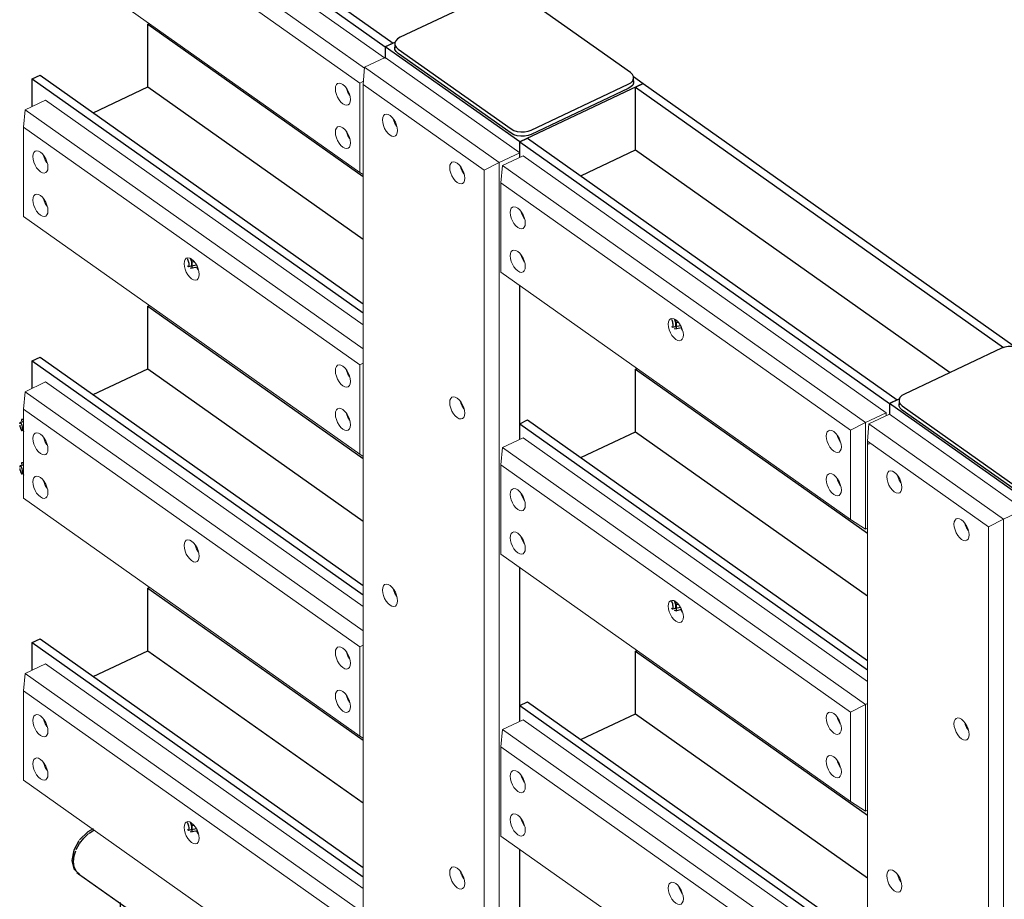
# Model space of a CAD drawing. Header units: millimetres. Extents: x 1069 to 250059, y -65909 to 70891.
# Tile 87 of 109: x 218125 to 219978, y 17018 to 18673. Entities that reach past the tile are written whole.
import ezdxf

# ---------------------------------------------------------------- set-up
doc = ezdxf.new("R2010")
doc.units = ezdxf.units.MM
for name, color, linetype, lineweight in [('N-CO-BC-BETONVORM-G', 50, 'Continuous', 25), ('N-CO-KC-KUNSTSTOFVORM-G', 7, 'Continuous', 13), ('N-CO-SC-STAALVORM-G', 10, 'Continuous', 25)]:
    doc.layers.add(name, color=color, linetype=linetype, lineweight=lineweight)

# ---------------------------------------------------------------- blocks, each defined once
blk = doc.blocks.new('GM_afdekklepje - GM_afdekklepje-3582460-3D impressie')
at = {"layer": 'N-CO-SC-STAALVORM-G'}
for p, q in [((6082.8, 18726.2), (5900, 18640)), ((6333.3, 18573.6), (6120.8, 18724)), ((5890.1, 18627.9), (5890.1, 18619.7)), ((5896.1, 18618), (6108.7, 18467.6)), ((6108.7, 18459.5), (5896.1, 18609.8)), ((6339.4, 18555.6), (6339.4, 18563.7)), ((6146.6, 18465.4), (6329.4, 18551.6)), ((6329.4, 18543.5), (6146.6, 18457.2))]:
    blk.add_line(p, q, dxfattribs=at)
for points in [[(6120.8, 18724, 0), (6115.6, 18726.8, 0), (6109.4, 18728.7, 0), (6102.6, 18729.6, 0), (6095.5, 18729.5, 0), (6088.8, 18728.4, 0), (6082.8, 18726.2, 0)], [(5900, 18640, 0), (5895.2, 18637, 0), (5891.8, 18633.4, 0), (5890.2, 18629.4, 0), (5890.4, 18625.4, 0), (5892.4, 18621.5, 0), (5896.1, 18618, 0)], [(5896.1, 18609.8, 0), (5892.4, 18613.3, 0), (5890.4, 18617.2, 0), (5890.2, 18621.3, 0), (5891.2, 18624.2, 0)], [(6329.4, 18551.6, 0), (6334.3, 18554.6, 0), (6337.6, 18558.2, 0), (6339.2, 18562.2, 0), (6339, 18566.2, 0), (6337, 18570.1, 0), (6333.3, 18573.6, 0)], [(6339, 18558.1, 0), (6339.2, 18554, 0), (6337.6, 18550, 0), (6334.3, 18546.5, 0), (6329.4, 18543.5, 0)], [(6108.7, 18467.6, 0), (6113.8, 18464.8, 0), (6120, 18462.9, 0), (6126.9, 18462, 0), (6133.9, 18462.1, 0), (6140.7, 18463.3, 0), (6146.6, 18465.4, 0)], [(6146.6, 18457.2, 0), (6140.7, 18455.1, 0), (6133.9, 18453.9, 0), (6126.9, 18453.8, 0), (6120, 18454.7, 0), (6113.8, 18456.7, 0), (6108.7, 18459.5, 0)]]:
    blk.add_polyline3d(points, dxfattribs=at)
blk = doc.blocks.new('GM_Hakorit_3820 - GM_Hakorit_3820-3593615-3D impressie')
at = {"layer": 'N-CO-KC-KUNSTSTOFVORM-G'}
for p, q in [((9666.9, 15916.4), (9628.1, 15898.1)), ((9919.9, 15737.3), (9666.9, 15916.4)), ((9625.3, 15865.5), (9628.1, 15898.1)), ((9628.1, 15898.1), (9881.1, 15719.1)), ((9853, 15704.4), (9625.3, 15865.5)), ((9625.3, 15865.5), (9625.3, 13266.1)), ((9628.1, 15862.3), (9628.1, 15859.7)), ((9881.1, 15719.1), (9919.9, 15737.3)), ((9881.1, 15719.1), (9853, 15704.4)), ((9881.1, 15719.1), (9881.1, 13103.3)), ((9853, 15704.4), (9853, 13105))]:
    blk.add_line(p, q, dxfattribs=at)
for points in [[(9675.9, 15770.5, 0), (9672.2, 15773.8, 0), (9668.8, 15778, 0), (9665.8, 15783, 0), (9663.6, 15788.4, 0), (9662.2, 15793.9, 0), (9661.7, 15799, 0), (9662.2, 15803.4, 0), (9663.6, 15806.8, 0), (9665.8, 15809, 0), (9668.8, 15809.8, 0), (9672.2, 15809.2, 0), (9675.9, 15807.3, 0)], [(9675.9, 15807.3, 0), (9679.6, 15804, 0), (9683, 15799.8, 0), (9686, 15794.8, 0), (9688.2, 15789.4, 0), (9689.6, 15783.9, 0), (9690.1, 15778.8, 0), (9689.6, 15774.4, 0), (9688.2, 15771, 0), (9686, 15768.8, 0), (9683, 15768, 0), (9679.6, 15768.5, 0), (9675.9, 15770.5, 0)], [(9681.9, 15801, 0), (9682.9, 15797.6, 0), (9685.2, 15792.2, 0), (9688.1, 15787.2, 0)], [(9802.4, 15681, 0), (9798.7, 15684.2, 0), (9795.3, 15688.5, 0), (9792.3, 15693.5, 0), (9790.1, 15698.9, 0), (9788.6, 15704.3, 0), (9788.2, 15709.4, 0), (9788.6, 15713.9, 0), (9790.1, 15717.3, 0), (9792.3, 15719.5, 0), (9795.3, 15720.3, 0), (9798.7, 15719.7, 0), (9802.4, 15717.7, 0)], [(9802.4, 15717.7, 0), (9806.1, 15714.5, 0), (9809.5, 15710.2, 0), (9812.5, 15705.2, 0), (9814.7, 15699.8, 0), (9816.1, 15694.4, 0), (9816.6, 15689.3, 0), (9816.1, 15684.9, 0), (9814.7, 15681.5, 0), (9812.5, 15679.3, 0), (9809.5, 15678.4, 0), (9806.1, 15679, 0), (9802.4, 15681, 0)], [(9808.4, 15711.5, 0), (9809.4, 15708, 0), (9811.7, 15702.6, 0), (9814.6, 15697.6, 0)], [(9802.4, 15305.6, 0), (9798.7, 15308.8, 0), (9795.3, 15313.1, 0), (9792.3, 15318.1, 0), (9790.1, 15323.5, 0), (9788.6, 15328.9, 0), (9788.2, 15334, 0), (9788.6, 15338.4, 0), (9790.1, 15341.9, 0), (9792.3, 15344.1, 0), (9795.3, 15344.9, 0), (9798.7, 15344.3, 0), (9802.4, 15342.3, 0)], [(9802.4, 15342.3, 0), (9806.1, 15339.1, 0), (9809.5, 15334.8, 0), (9812.5, 15329.8, 0), (9814.7, 15324.4, 0), (9816.1, 15319, 0), (9816.6, 15313.9, 0), (9816.1, 15309.5, 0), (9814.7, 15306, 0), (9812.5, 15303.8, 0), (9809.5, 15303, 0), (9806.1, 15303.6, 0), (9802.4, 15305.6, 0)], [(9808.4, 15336, 0), (9809.4, 15332.6, 0), (9811.7, 15327.2, 0), (9814.6, 15322.2, 0)], [(9675.9, 15019.7, 0), (9672.2, 15022.9, 0), (9668.8, 15027.2, 0), (9665.8, 15032.2, 0), (9663.6, 15037.6, 0), (9662.2, 15043, 0), (9661.7, 15048.1, 0), (9662.2, 15052.5, 0), (9663.6, 15055.9, 0), (9665.8, 15058.1, 0), (9668.8, 15059, 0), (9672.2, 15058.4, 0), (9675.9, 15056.4, 0)], [(9675.9, 15056.4, 0), (9679.6, 15053.2, 0), (9683, 15048.9, 0), (9686, 15043.9, 0), (9688.2, 15038.5, 0), (9689.6, 15033.1, 0), (9690.1, 15028, 0), (9689.6, 15023.6, 0), (9688.2, 15020.1, 0), (9686, 15017.9, 0), (9683, 15017.1, 0), (9679.6, 15017.7, 0), (9675.9, 15019.7, 0)], [(9681.9, 15050.1, 0), (9682.9, 15046.7, 0), (9685.2, 15041.3, 0), (9688.1, 15036.3, 0)]]:
    blk.add_polyline3d(points, dxfattribs=at)
blk = doc.blocks.new('GM_Hakorit_2850 - GM_Hakorit_2850-V86-3D impressie')
at = {"layer": 'N-CO-KC-KUNSTSTOFVORM-G'}
for p, q in [((5872, 18601.9), (5833.3, 18583.7)), ((6125, 18422.9), (5872, 18601.9)), ((5830.5, 18551.1), (5833.3, 18583.7)), ((5833.3, 18583.7), (6086.3, 18404.6)), ((6058.2, 18389.9), (5830.5, 18551.1)), ((5830.5, 18551.1), (5830.5, 16257.7)), ((6086.3, 18404.6), (6125, 18422.9)), ((6125, 18422.9), (6125, 18413.8)), ((6086.3, 18404.6), (6058.2, 18389.9)), ((6086.3, 18404.6), (6086.3, 16078.6)), ((6058.2, 18389.9), (6058.2, 16096.6)), ((6125, 18172.9), (6125, 17883.3)), ((6125, 17642.4), (6125, 17352.8)), ((6125, 17111.9), (6125, 16822.3))]:
    blk.add_line(p, q, dxfattribs=at)
for points in [[(5881.1, 18456.1, 0), (5877.4, 18459.3, 0), (5873.9, 18463.6, 0), (5871, 18468.6, 0), (5868.7, 18474, 0), (5867.3, 18479.4, 0), (5866.8, 18484.5, 0), (5867.3, 18488.9, 0), (5868.7, 18492.4, 0), (5871, 18494.6, 0), (5873.9, 18495.4, 0), (5877.4, 18494.8, 0), (5881.1, 18492.8, 0)], [(5881.1, 18492.8, 0), (5884.7, 18489.6, 0), (5888.2, 18485.3, 0), (5891.1, 18480.3, 0), (5893.4, 18474.9, 0), (5894.8, 18469.5, 0), (5895.3, 18464.4, 0), (5894.8, 18460, 0), (5893.4, 18456.6, 0), (5891.1, 18454.4, 0), (5888.2, 18453.5, 0), (5884.7, 18454.1, 0), (5881.1, 18456.1, 0)], [(5887.1, 18486.5, 0), (5888.1, 18483.1, 0), (5890.4, 18477.7, 0), (5893.3, 18472.7, 0)], [(6007.6, 18366.6, 0), (6003.9, 18369.8, 0), (6000.4, 18374.1, 0), (5997.5, 18379.1, 0), (5995.2, 18384.5, 0), (5993.8, 18389.9, 0), (5993.3, 18395, 0), (5993.8, 18399.4, 0), (5995.2, 18402.8, 0), (5997.5, 18405, 0), (6000.4, 18405.9, 0), (6003.9, 18405.3, 0), (6007.6, 18403.3, 0)], [(6007.6, 18403.3, 0), (6011.2, 18400.1, 0), (6014.7, 18395.8, 0), (6017.6, 18390.8, 0), (6019.9, 18385.4, 0), (6021.3, 18380, 0), (6021.8, 18374.9, 0), (6021.3, 18370.5, 0), (6019.9, 18367, 0), (6017.6, 18364.8, 0), (6014.7, 18364, 0), (6011.2, 18364.6, 0), (6007.6, 18366.6, 0)], [(6013.6, 18397, 0), (6014.6, 18393.6, 0), (6016.9, 18388.2, 0), (6019.8, 18383.2, 0)], [(6007.6, 17924.2, 0), (6003.9, 17927.5, 0), (6000.4, 17931.7, 0), (5997.5, 17936.7, 0), (5995.2, 17942.1, 0), (5993.8, 17947.6, 0), (5993.3, 17952.7, 0), (5993.8, 17957.1, 0), (5995.2, 17960.5, 0), (5997.5, 17962.7, 0), (6000.4, 17963.5, 0), (6003.9, 17962.9, 0), (6007.6, 17961, 0)], [(6007.6, 17961, 0), (6011.2, 17957.7, 0), (6014.7, 17953.5, 0), (6017.6, 17948.5, 0), (6019.9, 17943.1, 0), (6021.3, 17937.6, 0), (6021.8, 17932.5, 0), (6021.3, 17928.1, 0), (6019.9, 17924.7, 0), (6017.6, 17922.5, 0), (6014.7, 17921.7, 0), (6011.2, 17922.3, 0), (6007.6, 17924.2, 0)], [(6013.6, 17954.7, 0), (6014.6, 17951.3, 0), (6016.9, 17945.9, 0), (6019.8, 17940.9, 0)], [(5881.1, 17571.4, 0), (5877.4, 17574.6, 0), (5873.9, 17578.9, 0), (5871, 17583.9, 0), (5868.7, 17589.3, 0), (5867.3, 17594.7, 0), (5866.8, 17599.8, 0), (5867.3, 17604.2, 0), (5868.7, 17607.7, 0), (5871, 17609.9, 0), (5873.9, 17610.7, 0), (5877.4, 17610.1, 0), (5881.1, 17608.1, 0)], [(5881.1, 17608.1, 0), (5884.7, 17604.9, 0), (5888.2, 17600.6, 0), (5891.1, 17595.6, 0), (5893.4, 17590.2, 0), (5894.8, 17584.8, 0), (5895.3, 17579.7, 0), (5894.8, 17575.3, 0), (5893.4, 17571.9, 0), (5891.1, 17569.7, 0), (5888.2, 17568.8, 0), (5884.7, 17569.4, 0), (5881.1, 17571.4, 0)], [(5887.1, 17601.8, 0), (5888.1, 17598.4, 0), (5890.4, 17593, 0), (5893.3, 17588, 0)], [(6007.6, 17039.5, 0), (6003.9, 17042.8, 0), (6000.4, 17047, 0), (5997.5, 17052, 0), (5995.2, 17057.4, 0), (5993.8, 17062.9, 0), (5993.3, 17068, 0), (5993.8, 17072.4, 0), (5995.2, 17075.8, 0), (5997.5, 17078, 0), (6000.4, 17078.8, 0), (6003.9, 17078.2, 0), (6007.6, 17076.3, 0)], [(6007.6, 17076.3, 0), (6011.2, 17073, 0), (6014.7, 17068.8, 0), (6017.6, 17063.8, 0), (6019.9, 17058.4, 0), (6021.3, 17052.9, 0), (6021.8, 17047.8, 0), (6021.3, 17043.4, 0), (6019.9, 17040, 0), (6017.6, 17037.8, 0), (6014.7, 17037, 0), (6011.2, 17037.6, 0), (6007.6, 17039.5, 0)], [(6013.6, 17070, 0), (6014.6, 17066.6, 0), (6016.9, 17061.2, 0), (6019.8, 17056.2, 0)]]:
    blk.add_polyline3d(points, dxfattribs=at)
blk = doc.blocks.new('GM_Hakorit_1240 - GM_Hakorit_1240-V93-3D impressie')
at = {"layer": 'N-CO-KC-KUNSTSTOFVORM-G'}
for p, q in [((6092.6, 18398.5), (6131.3, 18416.8)), ((6131.3, 18416.8), (6814.4, 17933.4)), ((6092.6, 18398.5), (6089.8, 18365.9)), ((6775.7, 17915.1), (6092.6, 18398.5)), ((6747.5, 17900.4), (6089.8, 18365.9)), ((6089.8, 18365.9), (6089.8, 18197.8)), ((6747.5, 17732.3), (6089.8, 18197.8)), ((6428, 18093.1), (6430.9, 18088.2)), ((6814.4, 17933.4), (6775.7, 17915.1)), ((6814.4, 17927.6), (6814.4, 17933.4)), ((6747.5, 17900.4), (6775.7, 17915.1)), ((6775.7, 17915.1), (6775.7, 17714.3)), ((6747.5, 17732.3), (6747.5, 17900.4)), ((6775.7, 17714.3), (6747.5, 17732.3)), ((6775.7, 17714.3), (6779.2, 17716))]:
    blk.add_line(p, q, dxfattribs=at)
for points in [[(6107.2, 18310.4, 0), (6107.7, 18314.8, 0), (6109.1, 18318.2, 0), (6111.3, 18320.4, 0), (6114.3, 18321.2, 0), (6117.7, 18320.6, 0), (6121.4, 18318.7, 0), (6125.1, 18315.4, 0), (6128.5, 18311.2, 0), (6131.5, 18306.2, 0), (6133.7, 18300.8, 0), (6135.1, 18295.3, 0), (6135.6, 18290.2, 0)], [(6135.6, 18290.2, 0), (6135.1, 18285.8, 0), (6133.7, 18282.4, 0), (6131.5, 18280.2, 0), (6128.5, 18279.4, 0), (6125.1, 18280, 0), (6121.4, 18281.9, 0), (6117.7, 18285.2, 0), (6114.3, 18289.4, 0), (6111.3, 18294.4, 0), (6109.1, 18299.8, 0), (6107.7, 18305.3, 0), (6107.2, 18310.4, 0)], [(6127.4, 18312.6, 0), (6128.4, 18309, 0), (6130.7, 18303.6, 0), (6133.6, 18298.6, 0)], [(6107.2, 18228.8, 0), (6107.7, 18233.2, 0), (6109.1, 18236.6, 0), (6111.3, 18238.8, 0), (6114.3, 18239.6, 0), (6117.7, 18239, 0), (6121.4, 18237, 0), (6125.1, 18233.8, 0), (6128.5, 18229.5, 0), (6131.5, 18224.5, 0), (6133.7, 18219.1, 0), (6135.1, 18213.7, 0), (6135.6, 18208.6, 0)], [(6135.6, 18208.6, 0), (6135.1, 18204.2, 0), (6133.7, 18200.8, 0), (6131.5, 18198.6, 0), (6128.5, 18197.7, 0), (6125.1, 18198.3, 0), (6121.4, 18200.3, 0), (6117.7, 18203.6, 0), (6114.3, 18207.8, 0), (6111.3, 18212.8, 0), (6109.1, 18218.2, 0), (6107.7, 18223.7, 0), (6107.2, 18228.8, 0)], [(6127.4, 18230.8, 0), (6128.4, 18227.4, 0), (6130.7, 18222, 0), (6133.6, 18217, 0)], [(6404.4, 18100, 0), (6404.9, 18104.4, 0), (6406.3, 18107.8, 0), (6408.6, 18110, 0), (6411.5, 18110.9, 0), (6415, 18110.3, 0), (6418.7, 18108.3, 0), (6422.3, 18105.1, 0), (6425.8, 18100.8, 0), (6428.7, 18095.8, 0), (6431, 18090.4, 0), (6432.4, 18085, 0), (6432.9, 18079.9, 0)], [(6432.9, 18079.9, 0), (6432.4, 18075.4, 0), (6431, 18072, 0), (6428.7, 18069.8, 0), (6425.8, 18069, 0), (6422.3, 18069.6, 0), (6418.7, 18071.6, 0), (6415, 18074.8, 0), (6411.5, 18079.1, 0), (6408.6, 18084.1, 0), (6406.3, 18089.5, 0), (6404.9, 18094.9, 0), (6404.4, 18100, 0)], [(6701.7, 17889.6, 0), (6702.2, 17894, 0), (6703.6, 17897.5, 0), (6705.9, 17899.7, 0), (6708.8, 17900.5, 0), (6712.2, 17899.9, 0), (6715.9, 17897.9, 0), (6719.6, 17894.7, 0), (6723, 17890.4, 0), (6726, 17885.4, 0), (6728.2, 17880, 0), (6729.7, 17874.6, 0), (6730.2, 17869.5, 0)], [(6730.2, 17869.5, 0), (6729.7, 17865.1, 0), (6728.2, 17861.7, 0), (6726, 17859.4, 0), (6723, 17858.6, 0), (6719.6, 17859.2, 0), (6715.9, 17861.2, 0), (6712.2, 17864.4, 0), (6708.8, 17868.7, 0), (6705.9, 17873.7, 0), (6703.6, 17879.1, 0), (6702.2, 17884.5, 0), (6701.7, 17889.6, 0)], [(6722, 17891.6, 0), (6723, 17888.2, 0), (6725.2, 17882.8, 0), (6728.2, 17877.8, 0)], [(6701.7, 17808, 0), (6702.2, 17812.4, 0), (6703.6, 17815.8, 0), (6705.9, 17818, 0), (6708.8, 17818.9, 0), (6712.2, 17818.3, 0), (6715.9, 17816.3, 0), (6719.6, 17813.1, 0), (6723, 17808.8, 0), (6726, 17803.8, 0), (6728.2, 17798.4, 0), (6729.7, 17793, 0), (6730.2, 17787.9, 0)], [(6730.2, 17787.9, 0), (6729.7, 17783.5, 0), (6728.2, 17780, 0), (6726, 17777.8, 0), (6723, 17777, 0), (6719.6, 17777.6, 0), (6715.9, 17779.6, 0), (6712.2, 17782.8, 0), (6708.8, 17787.1, 0), (6705.9, 17792.1, 0), (6703.6, 17797.5, 0), (6702.2, 17802.9, 0), (6701.7, 17808, 0)], [(6722, 17810, 0), (6723, 17806.6, 0), (6725.2, 17801.2, 0), (6728.2, 17796.2, 0)]]:
    blk.add_polyline3d(points, dxfattribs=at)
blk = doc.blocks.new('GM_Hakorit_1240 - GM_Hakorit_1240-V94-3D impressie')
at = {"layer": 'N-CO-KC-KUNSTSTOFVORM-G'}
for p, q in [((6092.6, 17868), (6131.3, 17886.3)), ((6131.3, 17886.3), (6779.2, 17427.8)), ((6092.6, 17868), (6089.8, 17835.4)), ((6775.7, 17384.6), (6092.6, 17868)), ((6747.5, 17369.9), (6089.8, 17835.4)), ((6089.8, 17835.4), (6089.8, 17667.3)), ((6747.5, 17201.8), (6089.8, 17667.3)), ((6428, 17562.6), (6430.9, 17557.7)), ((6747.5, 17369.9), (6775.7, 17384.6)), ((6779.2, 17386.3), (6775.7, 17384.6)), ((6775.7, 17384.6), (6775.7, 17183.8)), ((6747.5, 17201.8), (6747.5, 17369.9)), ((6775.7, 17183.8), (6747.5, 17201.8)), ((6775.7, 17183.8), (6779.2, 17185.5))]:
    blk.add_line(p, q, dxfattribs=at)
for points in [[(6107.2, 17779.9, 0), (6107.7, 17784.3, 0), (6109.1, 17787.7, 0), (6111.3, 17789.9, 0), (6114.3, 17790.7, 0), (6117.7, 17790.1, 0), (6121.4, 17788.2, 0), (6125.1, 17784.9, 0), (6128.5, 17780.7, 0), (6131.5, 17775.7, 0), (6133.7, 17770.3, 0), (6135.1, 17764.8, 0), (6135.6, 17759.7, 0)], [(6135.6, 17759.7, 0), (6135.1, 17755.3, 0), (6133.7, 17751.9, 0), (6131.5, 17749.7, 0), (6128.5, 17748.9, 0), (6125.1, 17749.5, 0), (6121.4, 17751.4, 0), (6117.7, 17754.7, 0), (6114.3, 17758.9, 0), (6111.3, 17763.9, 0), (6109.1, 17769.3, 0), (6107.7, 17774.8, 0), (6107.2, 17779.9, 0)], [(6127.4, 17782.1, 0), (6128.4, 17778.5, 0), (6130.7, 17773.1, 0), (6133.6, 17768.1, 0)], [(6107.2, 17698.3, 0), (6107.7, 17702.7, 0), (6109.1, 17706.1, 0), (6111.3, 17708.3, 0), (6114.3, 17709.1, 0), (6117.7, 17708.5, 0), (6121.4, 17706.6, 0), (6125.1, 17703.3, 0), (6128.5, 17699.1, 0), (6131.5, 17694.1, 0), (6133.7, 17688.6, 0), (6135.1, 17683.2, 0), (6135.6, 17678.1, 0)], [(6135.6, 17678.1, 0), (6135.1, 17673.7, 0), (6133.7, 17670.3, 0), (6131.5, 17668.1, 0), (6128.5, 17667.3, 0), (6125.1, 17667.8, 0), (6121.4, 17669.8, 0), (6117.7, 17673.1, 0), (6114.3, 17677.3, 0), (6111.3, 17682.3, 0), (6109.1, 17687.7, 0), (6107.7, 17693.2, 0), (6107.2, 17698.3, 0)], [(6127.4, 17700.3, 0), (6128.4, 17696.9, 0), (6130.7, 17691.5, 0), (6133.6, 17686.5, 0)], [(6404.4, 17569.5, 0), (6404.9, 17573.9, 0), (6406.3, 17577.3, 0), (6408.6, 17579.5, 0), (6411.5, 17580.4, 0), (6415, 17579.8, 0), (6418.7, 17577.8, 0), (6422.3, 17574.6, 0), (6425.8, 17570.3, 0), (6428.7, 17565.3, 0), (6431, 17559.9, 0), (6432.4, 17554.5, 0), (6432.9, 17549.4, 0)], [(6432.9, 17549.4, 0), (6432.4, 17545, 0), (6431, 17541.5, 0), (6428.7, 17539.3, 0), (6425.8, 17538.5, 0), (6422.3, 17539.1, 0), (6418.7, 17541.1, 0), (6415, 17544.3, 0), (6411.5, 17548.6, 0), (6408.6, 17553.6, 0), (6406.3, 17559, 0), (6404.9, 17564.4, 0), (6404.4, 17569.5, 0)], [(6701.7, 17359.1, 0), (6702.2, 17363.5, 0), (6703.6, 17367, 0), (6705.9, 17369.2, 0), (6708.8, 17370, 0), (6712.2, 17369.4, 0), (6715.9, 17367.4, 0), (6719.6, 17364.2, 0), (6723, 17359.9, 0), (6726, 17354.9, 0), (6728.2, 17349.5, 0), (6729.7, 17344.1, 0), (6730.2, 17339, 0)], [(6730.2, 17339, 0), (6729.7, 17334.6, 0), (6728.2, 17331.2, 0), (6726, 17329, 0), (6723, 17328.1, 0), (6719.6, 17328.7, 0), (6715.9, 17330.7, 0), (6712.2, 17333.9, 0), (6708.8, 17338.2, 0), (6705.9, 17343.2, 0), (6703.6, 17348.6, 0), (6702.2, 17354, 0), (6701.7, 17359.1, 0)], [(6722, 17361.1, 0), (6723, 17357.7, 0), (6725.2, 17352.3, 0), (6728.2, 17347.3, 0)], [(6701.7, 17277.5, 0), (6702.2, 17281.9, 0), (6703.6, 17285.4, 0), (6705.9, 17287.6, 0), (6708.8, 17288.4, 0), (6712.2, 17287.8, 0), (6715.9, 17285.8, 0), (6719.6, 17282.6, 0), (6723, 17278.3, 0), (6726, 17273.3, 0), (6728.2, 17267.9, 0), (6729.7, 17262.5, 0), (6730.2, 17257.4, 0)], [(6730.2, 17257.4, 0), (6729.7, 17253, 0), (6728.2, 17249.5, 0), (6726, 17247.3, 0), (6723, 17246.5, 0), (6719.6, 17247.1, 0), (6715.9, 17249.1, 0), (6712.2, 17252.3, 0), (6708.8, 17256.6, 0), (6705.9, 17261.6, 0), (6703.6, 17267, 0), (6702.2, 17272.4, 0), (6701.7, 17277.5, 0)], [(6722, 17279.5, 0), (6723, 17276.1, 0), (6725.2, 17270.7, 0), (6728.2, 17265.7, 0)]]:
    blk.add_polyline3d(points, dxfattribs=at)
blk = doc.blocks.new('GM_Hakorit_1240 - GM_Hakorit_1240-V95-3D impressie')
at = {"layer": 'N-CO-KC-KUNSTSTOFVORM-G'}
for p, q in [((6092.6, 17337.5), (6131.3, 17355.8)), ((6131.3, 17355.8), (6779.2, 16897.3)), ((6092.6, 17337.5), (6089.8, 17304.9)), ((6775.7, 16854.1), (6092.6, 17337.5)), ((6747.5, 16839.4), (6089.8, 17304.9)), ((6089.8, 17304.9), (6089.8, 17136.8)), ((6747.5, 16671.3), (6089.8, 17136.8)), ((6747.5, 16839.4), (6775.7, 16854.1)), ((6747.5, 16671.3), (6747.5, 16839.4)), ((6779.2, 16855.8), (6775.7, 16854.1)), ((6775.7, 16854.1), (6775.7, 16653.4)), ((6775.7, 16653.4), (6747.5, 16671.3)), ((6775.7, 16653.4), (6779.2, 16655))]:
    blk.add_line(p, q, dxfattribs=at)
for points in [[(6107.2, 17249.4, 0), (6107.7, 17253.8, 0), (6109.1, 17257.2, 0), (6111.3, 17259.4, 0), (6114.3, 17260.3, 0), (6117.7, 17259.7, 0), (6121.4, 17257.7, 0), (6125.1, 17254.4, 0), (6128.5, 17250.2, 0), (6131.5, 17245.2, 0), (6133.7, 17239.8, 0), (6135.1, 17234.3, 0), (6135.6, 17229.2, 0)], [(6135.6, 17229.2, 0), (6135.1, 17224.8, 0), (6133.7, 17221.4, 0), (6131.5, 17219.2, 0), (6128.5, 17218.4, 0), (6125.1, 17219, 0), (6121.4, 17220.9, 0), (6117.7, 17224.2, 0), (6114.3, 17228.4, 0), (6111.3, 17233.4, 0), (6109.1, 17238.9, 0), (6107.7, 17244.3, 0), (6107.2, 17249.4, 0)], [(6127.4, 17251.7, 0), (6128.4, 17248, 0), (6130.7, 17242.6, 0), (6133.6, 17237.6, 0)], [(6107.2, 17167.8, 0), (6107.7, 17172.2, 0), (6109.1, 17175.6, 0), (6111.3, 17177.8, 0), (6114.3, 17178.6, 0), (6117.7, 17178, 0), (6121.4, 17176.1, 0), (6125.1, 17172.8, 0), (6128.5, 17168.6, 0), (6131.5, 17163.6, 0), (6133.7, 17158.2, 0), (6135.1, 17152.7, 0), (6135.6, 17147.6, 0)], [(6135.6, 17147.6, 0), (6135.1, 17143.2, 0), (6133.7, 17139.8, 0), (6131.5, 17137.6, 0), (6128.5, 17136.8, 0), (6125.1, 17137.4, 0), (6121.4, 17139.3, 0), (6117.7, 17142.6, 0), (6114.3, 17146.8, 0), (6111.3, 17151.8, 0), (6109.1, 17157.2, 0), (6107.7, 17162.7, 0), (6107.2, 17167.8, 0)], [(6127.4, 17169.8, 0), (6128.4, 17166.4, 0), (6130.7, 17161, 0), (6133.6, 17156, 0)], [(6404.4, 17039, 0), (6404.9, 17043.4, 0), (6406.3, 17046.8, 0), (6408.6, 17049, 0), (6411.5, 17049.9, 0), (6415, 17049.3, 0), (6418.7, 17047.3, 0), (6422.3, 17044.1, 0), (6425.8, 17039.8, 0), (6428.7, 17034.8, 0), (6431, 17029.4, 0), (6432.4, 17024, 0), (6432.9, 17018.9, 0)], [(6432.9, 17018.9, 0), (6432.4, 17014.5, 0), (6431, 17011, 0), (6428.7, 17008.8, 0), (6425.8, 17008, 0), (6422.3, 17008.6, 0), (6418.7, 17010.6, 0), (6415, 17013.8, 0), (6411.5, 17018.1, 0), (6408.6, 17023.1, 0), (6406.3, 17028.5, 0), (6404.9, 17033.9, 0), (6404.4, 17039, 0)], [(6424.7, 17041, 0), (6425.7, 17037.6, 0), (6428, 17032.2, 0), (6430.9, 17027.2, 0)], [(6701.7, 16828.6, 0), (6702.2, 16833.1, 0), (6703.6, 16836.5, 0), (6705.9, 16838.7, 0), (6708.8, 16839.5, 0), (6712.2, 16838.9, 0), (6715.9, 16836.9, 0), (6719.6, 16833.7, 0), (6723, 16829.4, 0), (6726, 16824.4, 0), (6728.2, 16819, 0), (6729.7, 16813.6, 0), (6730.2, 16808.5, 0)], [(6730.2, 16808.5, 0), (6729.7, 16804.1, 0), (6728.2, 16800.7, 0), (6726, 16798.5, 0), (6723, 16797.6, 0), (6719.6, 16798.2, 0), (6715.9, 16800.2, 0), (6712.2, 16803.4, 0), (6708.8, 16807.7, 0), (6705.9, 16812.7, 0), (6703.6, 16818.1, 0), (6702.2, 16823.5, 0), (6701.7, 16828.6, 0)], [(6722, 16830.7, 0), (6723, 16827.2, 0), (6725.2, 16821.8, 0), (6728.2, 16816.8, 0)], [(6701.7, 16747, 0), (6702.2, 16751.4, 0), (6703.6, 16754.9, 0), (6705.9, 16757.1, 0), (6708.8, 16757.9, 0), (6712.2, 16757.3, 0), (6715.9, 16755.3, 0), (6719.6, 16752.1, 0), (6723, 16747.8, 0), (6726, 16742.8, 0), (6728.2, 16737.4, 0), (6729.7, 16732, 0), (6730.2, 16726.9, 0)], [(6730.2, 16726.9, 0), (6729.7, 16722.5, 0), (6728.2, 16719.1, 0), (6726, 16716.9, 0), (6723, 16716, 0), (6719.6, 16716.6, 0), (6715.9, 16718.6, 0), (6712.2, 16721.8, 0), (6708.8, 16726.1, 0), (6705.9, 16731.1, 0), (6703.6, 16736.5, 0), (6702.2, 16741.9, 0), (6701.7, 16747, 0)], [(6722, 16749, 0), (6723, 16745.6, 0), (6725.2, 16740.2, 0), (6728.2, 16735.2, 0)]]:
    blk.add_polyline3d(points, dxfattribs=at)
blk = doc.blocks.new('GM_Hakorit_1120 - GM_Hakorit_1120-3596844-3D impressie')
at = {"layer": 'N-CO-KC-KUNSTSTOFVORM-G'}
for p, q in [((5194.5, 19034.1), (5233.2, 19052.4)), ((5233.2, 19052.4), (5870.6, 18601.3)), ((5194.5, 19034.1), (5191.7, 19001.5)), ((5833.2, 18582.1), (5194.5, 19034.1)), ((5824.1, 18553.9), (5191.7, 19001.5)), ((5191.7, 19001.5), (5191.7, 18833.4)), ((5824.1, 18385.8), (5191.7, 18833.4)), ((5824.1, 18553.9), (5831, 18557.5)), ((5824.1, 18385.8), (5824.1, 18553.9)), ((5830.5, 18381.8), (5824.1, 18385.8))]:
    blk.add_line(p, q, dxfattribs=at)
for points in [[(5209.1, 18946, 0), (5209.5, 18950.4, 0), (5211, 18953.8, 0), (5213.2, 18956, 0), (5216.2, 18956.8, 0), (5219.6, 18956.2, 0), (5223.3, 18954.2, 0), (5227, 18951, 0), (5230.4, 18946.7, 0), (5233.4, 18941.7, 0), (5235.6, 18936.3, 0), (5237, 18930.9, 0), (5237.5, 18925.8, 0)], [(5237.5, 18925.8, 0), (5237, 18921.4, 0), (5235.6, 18918, 0), (5233.4, 18915.8, 0), (5230.4, 18914.9, 0), (5227, 18915.5, 0), (5223.3, 18917.5, 0), (5219.6, 18920.7, 0), (5216.2, 18925, 0), (5213.2, 18930, 0), (5211, 18935.4, 0), (5209.5, 18940.9, 0), (5209.1, 18946, 0)], [(5229.3, 18948.2, 0), (5230.3, 18944.6, 0), (5232.6, 18939.2, 0), (5235.5, 18934.1, 0)], [(5209.1, 18864.3, 0), (5209.5, 18868.7, 0), (5211, 18872.2, 0), (5213.2, 18874.4, 0), (5216.2, 18875.2, 0), (5219.6, 18874.6, 0), (5223.3, 18872.6, 0), (5227, 18869.4, 0), (5230.4, 18865.1, 0), (5233.4, 18860.1, 0), (5235.6, 18854.7, 0), (5237, 18849.3, 0), (5237.5, 18844.2, 0)], [(5237.5, 18844.2, 0), (5237, 18839.8, 0), (5235.6, 18836.4, 0), (5233.4, 18834.2, 0), (5230.4, 18833.3, 0), (5227, 18833.9, 0), (5223.3, 18835.9, 0), (5219.6, 18839.1, 0), (5216.2, 18843.4, 0), (5213.2, 18848.4, 0), (5211, 18853.8, 0), (5209.5, 18859.2, 0), (5209.1, 18864.3, 0)], [(5229.3, 18866.3, 0), (5230.3, 18862.9, 0), (5232.6, 18857.5, 0), (5235.5, 18852.5, 0)], [(5493.7, 18744.5, 0), (5494.2, 18748.9, 0), (5495.6, 18752.4, 0), (5497.8, 18754.6, 0), (5500.8, 18755.4, 0), (5504.2, 18754.8, 0), (5507.9, 18752.8, 0), (5511.6, 18749.6, 0), (5515, 18745.3, 0), (5518, 18740.3, 0), (5520.2, 18734.9, 0), (5521.6, 18729.5, 0), (5522.1, 18724.4, 0)], [(5514, 18746.5, 0), (5514.9, 18743.1, 0), (5517.2, 18737.7, 0), (5520.2, 18732.7, 0)], [(5522.1, 18724.4, 0), (5521.6, 18720, 0), (5520.2, 18716.6, 0), (5518, 18714.4, 0), (5515, 18713.5, 0), (5511.6, 18714.1, 0), (5507.9, 18716.1, 0), (5504.2, 18719.3, 0), (5500.8, 18723.6, 0), (5497.8, 18728.6, 0), (5495.6, 18734, 0), (5494.2, 18739.4, 0), (5493.7, 18744.5, 0)], [(5778.3, 18543.1, 0), (5778.8, 18547.5, 0), (5780.2, 18550.9, 0), (5782.5, 18553.2, 0), (5785.4, 18554, 0), (5788.8, 18553.4, 0), (5792.5, 18551.4, 0), (5796.2, 18548.2, 0), (5799.6, 18543.9, 0), (5802.6, 18538.9, 0), (5804.8, 18533.5, 0), (5806.3, 18528.1, 0), (5806.7, 18523, 0)], [(5806.7, 18523, 0), (5806.3, 18518.6, 0), (5804.8, 18515.1, 0), (5802.6, 18512.9, 0), (5799.6, 18512.1, 0), (5796.2, 18512.7, 0), (5792.5, 18514.7, 0), (5788.8, 18517.9, 0), (5785.4, 18522.2, 0), (5782.5, 18527.2, 0), (5780.2, 18532.6, 0), (5778.8, 18538, 0), (5778.3, 18543.1, 0)], [(5798.6, 18545.1, 0), (5799.6, 18541.7, 0), (5801.8, 18536.3, 0), (5804.8, 18531.3, 0)], [(5778.3, 18461.5, 0), (5778.8, 18465.9, 0), (5780.2, 18469.3, 0), (5782.5, 18471.5, 0), (5785.4, 18472.4, 0), (5788.8, 18471.8, 0), (5792.5, 18469.8, 0), (5796.2, 18466.6, 0), (5799.6, 18462.3, 0), (5802.6, 18457.3, 0), (5804.8, 18451.9, 0), (5806.3, 18446.5, 0), (5806.7, 18441.4, 0)], [(5806.7, 18441.4, 0), (5806.3, 18437, 0), (5804.8, 18433.5, 0), (5802.6, 18431.3, 0), (5799.6, 18430.5, 0), (5796.2, 18431.1, 0), (5792.5, 18433.1, 0), (5788.8, 18436.3, 0), (5785.4, 18440.6, 0), (5782.5, 18445.6, 0), (5780.2, 18451, 0), (5778.8, 18456.4, 0), (5778.3, 18461.5, 0)], [(5798.6, 18463.5, 0), (5799.6, 18460.1, 0), (5801.8, 18454.7, 0), (5804.8, 18449.7, 0)]]:
    blk.add_polyline3d(points, dxfattribs=at)
blk = doc.blocks.new('GM_Hakorit_1120 - GM_Hakorit_1120-V96-3D impressie')
at = {"layer": 'N-CO-KC-KUNSTSTOFVORM-G'}
for p, q in [((5194.5, 18503.6), (5233.2, 18521.9)), ((5233.2, 18521.9), (5830.5, 18099.2)), ((5194.5, 18503.6), (5191.7, 18471)), ((5830.5, 18053.5), (5194.5, 18503.6)), ((5824.1, 18023.4), (5191.7, 18471)), ((5191.7, 18471), (5191.7, 18302.9)), ((5824.1, 17855.3), (5191.7, 18302.9)), ((5517.2, 18207.2), (5520.2, 18202.2)), ((5824.1, 18023.4), (5830.5, 18026.7)), ((5824.1, 17855.3), (5824.1, 18023.4)), ((5830.5, 17851.3), (5824.1, 17855.3))]:
    blk.add_line(p, q, dxfattribs=at)
for points in [[(5209.1, 18415.5, 0), (5209.5, 18419.9, 0), (5211, 18423.3, 0), (5213.2, 18425.5, 0), (5216.2, 18426.3, 0), (5219.6, 18425.7, 0), (5223.3, 18423.8, 0), (5227, 18420.5, 0), (5230.4, 18416.3, 0), (5233.4, 18411.3, 0), (5235.6, 18405.8, 0), (5237, 18400.4, 0), (5237.5, 18395.3, 0)], [(5237.5, 18395.3, 0), (5237, 18390.9, 0), (5235.6, 18387.5, 0), (5233.4, 18385.3, 0), (5230.4, 18384.5, 0), (5227, 18385, 0), (5223.3, 18387, 0), (5219.6, 18390.3, 0), (5216.2, 18394.5, 0), (5213.2, 18399.5, 0), (5211, 18404.9, 0), (5209.5, 18410.4, 0), (5209.1, 18415.5, 0)], [(5229.3, 18417.7, 0), (5230.3, 18414.1, 0), (5232.6, 18408.7, 0), (5235.5, 18403.7, 0)], [(5209.1, 18333.8, 0), (5209.5, 18338.3, 0), (5211, 18341.7, 0), (5213.2, 18343.9, 0), (5216.2, 18344.7, 0), (5219.6, 18344.1, 0), (5223.3, 18342.1, 0), (5227, 18338.9, 0), (5230.4, 18334.6, 0), (5233.4, 18329.6, 0), (5235.6, 18324.2, 0), (5237, 18318.8, 0), (5237.5, 18313.7, 0)], [(5237.5, 18313.7, 0), (5237, 18309.3, 0), (5235.6, 18305.9, 0), (5233.4, 18303.7, 0), (5230.4, 18302.8, 0), (5227, 18303.4, 0), (5223.3, 18305.4, 0), (5219.6, 18308.6, 0), (5216.2, 18312.9, 0), (5213.2, 18317.9, 0), (5211, 18323.3, 0), (5209.5, 18328.7, 0), (5209.1, 18333.8, 0)], [(5229.3, 18335.9, 0), (5230.3, 18332.5, 0), (5232.6, 18327, 0), (5235.5, 18322, 0)], [(5493.7, 18214, 0), (5494.2, 18218.5, 0), (5495.6, 18221.9, 0), (5497.8, 18224.1, 0), (5500.8, 18224.9, 0), (5504.2, 18224.3, 0), (5507.9, 18222.3, 0), (5511.6, 18219.1, 0), (5515, 18214.8, 0), (5518, 18209.8, 0), (5520.2, 18204.4, 0), (5521.6, 18199, 0), (5522.1, 18193.9, 0)], [(5522.1, 18193.9, 0), (5521.6, 18189.5, 0), (5520.2, 18186.1, 0), (5518, 18183.9, 0), (5515, 18183, 0), (5511.6, 18183.6, 0), (5507.9, 18185.6, 0), (5504.2, 18188.8, 0), (5500.8, 18193.1, 0), (5497.8, 18198.1, 0), (5495.6, 18203.5, 0), (5494.2, 18208.9, 0), (5493.7, 18214, 0)], [(5778.3, 18012.6, 0), (5778.8, 18017, 0), (5780.2, 18020.5, 0), (5782.5, 18022.7, 0), (5785.4, 18023.5, 0), (5788.8, 18022.9, 0), (5792.5, 18020.9, 0), (5796.2, 18017.7, 0), (5799.6, 18013.4, 0), (5802.6, 18008.4, 0), (5804.8, 18003, 0), (5806.3, 17997.6, 0), (5806.7, 17992.5, 0)], [(5806.7, 17992.5, 0), (5806.3, 17988.1, 0), (5804.8, 17984.6, 0), (5802.6, 17982.4, 0), (5799.6, 17981.6, 0), (5796.2, 17982.2, 0), (5792.5, 17984.2, 0), (5788.8, 17987.4, 0), (5785.4, 17991.7, 0), (5782.5, 17996.7, 0), (5780.2, 18002.1, 0), (5778.8, 18007.5, 0), (5778.3, 18012.6, 0)], [(5798.6, 18014.6, 0), (5799.6, 18011.2, 0), (5801.8, 18005.8, 0), (5804.8, 18000.8, 0)], [(5778.3, 17931, 0), (5778.8, 17935.4, 0), (5780.2, 17938.8, 0), (5782.5, 17941, 0), (5785.4, 17941.9, 0), (5788.8, 17941.3, 0), (5792.5, 17939.3, 0), (5796.2, 17936.1, 0), (5799.6, 17931.8, 0), (5802.6, 17926.8, 0), (5804.8, 17921.4, 0), (5806.3, 17916, 0), (5806.7, 17910.9, 0)], [(5798.6, 17933, 0), (5799.6, 17929.6, 0), (5801.8, 17924.2, 0), (5804.8, 17919.2, 0)], [(5806.7, 17910.9, 0), (5806.3, 17906.5, 0), (5804.8, 17903, 0), (5802.6, 17900.8, 0), (5799.6, 17900, 0), (5796.2, 17900.6, 0), (5792.5, 17902.6, 0), (5788.8, 17905.8, 0), (5785.4, 17910.1, 0), (5782.5, 17915.1, 0), (5780.2, 17920.5, 0), (5778.8, 17925.9, 0), (5778.3, 17931, 0)]]:
    blk.add_polyline3d(points, dxfattribs=at)
blk = doc.blocks.new('GM_Hakorit_1120 - GM_Hakorit_1120-V97-3D impressie')
at = {"layer": 'N-CO-KC-KUNSTSTOFVORM-G'}
for p, q in [((5194.5, 17973.1), (5233.2, 17991.4)), ((5233.2, 17991.4), (5830.5, 17568.7)), ((5194.5, 17973.1), (5191.7, 17940.5)), ((5830.5, 17523.1), (5194.5, 17973.1)), ((5824.1, 17492.9), (5191.7, 17940.5)), ((5191.7, 17940.5), (5191.7, 17772.4)), ((5824.1, 17324.8), (5191.7, 17772.4)), ((5824.1, 17492.9), (5830.5, 17496.2)), ((5824.1, 17324.8), (5824.1, 17492.9)), ((5830.5, 17320.8), (5824.1, 17324.8))]:
    blk.add_line(p, q, dxfattribs=at)
for points in [[(5209.1, 17885, 0), (5209.5, 17889.4, 0), (5211, 17892.8, 0), (5213.2, 17895, 0), (5216.2, 17895.8, 0), (5219.6, 17895.2, 0), (5223.3, 17893.3, 0), (5227, 17890, 0), (5230.4, 17885.8, 0), (5233.4, 17880.8, 0), (5235.6, 17875.4, 0), (5237, 17869.9, 0), (5237.5, 17864.8, 0)], [(5237.5, 17864.8, 0), (5237, 17860.4, 0), (5235.6, 17857, 0), (5233.4, 17854.8, 0), (5230.4, 17854, 0), (5227, 17854.6, 0), (5223.3, 17856.5, 0), (5219.6, 17859.8, 0), (5216.2, 17864, 0), (5213.2, 17869, 0), (5211, 17874.4, 0), (5209.5, 17879.9, 0), (5209.1, 17885, 0)], [(5229.3, 17887.2, 0), (5230.3, 17883.6, 0), (5232.6, 17878.2, 0), (5235.5, 17873.2, 0)], [(5209.1, 17803.4, 0), (5209.5, 17807.8, 0), (5211, 17811.2, 0), (5213.2, 17813.4, 0), (5216.2, 17814.2, 0), (5219.6, 17813.6, 0), (5223.3, 17811.6, 0), (5227, 17808.4, 0), (5230.4, 17804.2, 0), (5233.4, 17799.1, 0), (5235.6, 17793.7, 0), (5237, 17788.3, 0), (5237.5, 17783.2, 0)], [(5237.5, 17783.2, 0), (5237, 17778.8, 0), (5235.6, 17775.4, 0), (5233.4, 17773.2, 0), (5230.4, 17772.3, 0), (5227, 17772.9, 0), (5223.3, 17774.9, 0), (5219.6, 17778.2, 0), (5216.2, 17782.4, 0), (5213.2, 17787.4, 0), (5211, 17792.8, 0), (5209.5, 17798.3, 0), (5209.1, 17803.4, 0)], [(5229.3, 17805.4, 0), (5230.3, 17802, 0), (5232.6, 17796.6, 0), (5235.5, 17791.6, 0)], [(5493.7, 17683.6, 0), (5494.2, 17688, 0), (5495.6, 17691.4, 0), (5497.8, 17693.6, 0), (5500.8, 17694.4, 0), (5504.2, 17693.8, 0), (5507.9, 17691.8, 0), (5511.6, 17688.6, 0), (5515, 17684.3, 0), (5518, 17679.3, 0), (5520.2, 17673.9, 0), (5521.6, 17668.5, 0), (5522.1, 17663.4, 0)], [(5522.1, 17663.4, 0), (5521.6, 17659, 0), (5520.2, 17655.6, 0), (5518, 17653.4, 0), (5515, 17652.5, 0), (5511.6, 17653.1, 0), (5507.9, 17655.1, 0), (5504.2, 17658.3, 0), (5500.8, 17662.6, 0), (5497.8, 17667.6, 0), (5495.6, 17673, 0), (5494.2, 17678.5, 0), (5493.7, 17683.6, 0)], [(5514, 17685.6, 0), (5514.9, 17682.2, 0), (5517.2, 17676.8, 0), (5520.2, 17671.7, 0)], [(5778.3, 17482.1, 0), (5778.8, 17486.5, 0), (5780.2, 17490, 0), (5782.5, 17492.2, 0), (5785.4, 17493, 0), (5788.8, 17492.4, 0), (5792.5, 17490.4, 0), (5796.2, 17487.2, 0), (5799.6, 17482.9, 0), (5802.6, 17477.9, 0), (5804.8, 17472.5, 0), (5806.3, 17467.1, 0), (5806.7, 17462, 0)], [(5806.7, 17462, 0), (5806.3, 17457.6, 0), (5804.8, 17454.2, 0), (5802.6, 17452, 0), (5799.6, 17451.1, 0), (5796.2, 17451.7, 0), (5792.5, 17453.7, 0), (5788.8, 17456.9, 0), (5785.4, 17461.2, 0), (5782.5, 17466.2, 0), (5780.2, 17471.6, 0), (5778.8, 17477, 0), (5778.3, 17482.1, 0)], [(5798.6, 17484.1, 0), (5799.6, 17480.7, 0), (5801.8, 17475.3, 0), (5804.8, 17470.3, 0)], [(5778.3, 17400.5, 0), (5778.8, 17404.9, 0), (5780.2, 17408.4, 0), (5782.5, 17410.6, 0), (5785.4, 17411.4, 0), (5788.8, 17410.8, 0), (5792.5, 17408.8, 0), (5796.2, 17405.6, 0), (5799.6, 17401.3, 0), (5802.6, 17396.3, 0), (5804.8, 17390.9, 0), (5806.3, 17385.5, 0), (5806.7, 17380.4, 0)], [(5806.7, 17380.4, 0), (5806.3, 17376, 0), (5804.8, 17372.5, 0), (5802.6, 17370.3, 0), (5799.6, 17369.5, 0), (5796.2, 17370.1, 0), (5792.5, 17372.1, 0), (5788.8, 17375.3, 0), (5785.4, 17379.6, 0), (5782.5, 17384.6, 0), (5780.2, 17390, 0), (5778.8, 17395.4, 0), (5778.3, 17400.5, 0)], [(5798.6, 17402.5, 0), (5799.6, 17399.1, 0), (5801.8, 17393.7, 0), (5804.8, 17388.7, 0)]]:
    blk.add_polyline3d(points, dxfattribs=at)
blk = doc.blocks.new('GM_Haalbuis_1000 - GM_Haalbuis_1000-V103-3D impressie')
at = {"layer": 'N-CO-SC-STAALVORM-G'}
for p, q in [((5315, 17142.2), (5324.1, 17147.6)), ((5300.6, 17128.1), (5300, 17127.3)), ((5292.1, 17068.2), (5295.3, 17066)), ((5295.3, 17066), (5830.5, 16687.2)), ((5373.7, 17011.8), (5373.7, 16870.4)), ((5413.7, 16858.2), (5413.7, 16982.3))]:
    blk.add_line(p, q, dxfattribs=at)
for points in [[(5290.6, 17111.4, 0), (5296.8, 17122.7, 0), (5304.8, 17133, 0), (5314.1, 17141.5, 0)], [(5322.3, 17150.4, 0), (5312.4, 17144.8, 0), (5296.8, 17129.6, 0)], [(5295.8, 17128.1, 0), (5286.1, 17110.3, 0), (5282.3, 17090.8, 0)], [(5285.4, 17088.5, 0), (5286.7, 17099.7, 0), (5289.7, 17109.2, 0)], [(5282.3, 17090.8, 0), (5286.1, 17074.9, 0), (5294.6, 17066.7, 0)], [(5296.8, 17065, 0), (5290.6, 17070.6, 0), (5286.7, 17078.6, 0), (5285.4, 17088.5, 0)], [(5413.7, 16858.2, 0), (5413.6, 16857, 0), (5412.4, 16854.1, 0), (5409.9, 16851.4, 0), (5406.4, 16849.2, 0)]]:
    blk.add_polyline3d(points, dxfattribs=at)
blk = doc.blocks.new('GM_Bouten_Moeren_Zeskant - M16-V108-3D impressie')
at = {"layer": 'N-CO-SC-STAALVORM-G'}
for p, q in [((6412.6, 18094.7), (6427.5, 18097.9)), ((6419.8, 18102.7), (6417.6, 18109.1)), ((6423.6, 18103.5), (6419.8, 18102.7)), ((6419.8, 18091.4), (6419.8, 18102.7)), ((6415.6, 18092.2), (6419.8, 18091.4)), ((6429.7, 18093.5), (6419.8, 18091.4))]:
    blk.add_line(p, q, dxfattribs=at)
for points in [[(6413.7, 18098.2, 0), (6413.6, 18100, 0), (6413.3, 18102, 0), (6412.9, 18104.1, 0), (6412.3, 18106, 0), (6411.7, 18107.7, 0), (6410.9, 18109.1, 0)], [(6410.9, 18096, 0), (6411.7, 18095.1, 0), (6412.3, 18094.7, 0), (6412.9, 18094.9, 0), (6413.3, 18095.5, 0), (6413.6, 18096.7, 0), (6413.7, 18098.2, 0)], [(6415.6, 18110.1, 0), (6416.3, 18108.7, 0), (6417, 18107, 0), (6417.6, 18105.1, 0), (6418, 18103, 0), (6418.3, 18101, 0), (6418.4, 18099.2, 0)], [(6418.4, 18099.2, 0), (6418.3, 18097.7, 0), (6418, 18096.5, 0), (6417.6, 18095.9, 0)]]:
    blk.add_polyline3d(points, dxfattribs=at)
blk = doc.blocks.new('GM_Bouten_Moeren_Zeskant - M16-V107-3D impressie')
at = {"layer": 'N-CO-SC-STAALVORM-G'}
for p, q in [((11118.2, 14764.6), (11133.1, 14767.8)), ((11125.4, 14772.6), (11123.2, 14779)), ((11129.2, 14773.4), (11125.4, 14772.6)), ((11125.4, 14761.3), (11125.4, 14772.6)), ((11121.2, 14762.1), (11125.4, 14761.3)), ((11135.3, 14763.4), (11125.4, 14761.3))]:
    blk.add_line(p, q, dxfattribs=at)
for points in [[(11119.3, 14768.1, 0), (11119.2, 14769.9, 0), (11118.9, 14771.9, 0), (11118.5, 14774, 0), (11117.9, 14775.9, 0), (11117.3, 14777.6, 0), (11116.5, 14779, 0)], [(11116.5, 14765.9, 0), (11117.3, 14765, 0), (11117.9, 14764.6, 0), (11118.5, 14764.7, 0), (11118.9, 14765.4, 0), (11119.2, 14766.6, 0), (11119.3, 14768.1, 0)], [(11121.2, 14780, 0), (11121.9, 14778.6, 0), (11122.6, 14776.9, 0), (11123.2, 14775, 0), (11123.6, 14772.9, 0), (11123.9, 14770.9, 0), (11124, 14769.1, 0)], [(11124, 14769.1, 0), (11123.9, 14767.5, 0), (11123.6, 14766.4, 0), (11123.2, 14765.7, 0)]]:
    blk.add_polyline3d(points, dxfattribs=at)
blk = doc.blocks.new('GM_Bouten_Moeren_Zeskant - M16-V109-3D impressie')
at = {"layer": 'N-CO-SC-STAALVORM-G'}
for p, q in [((5191.7, 18896.2), (5185.4, 18894.8)), ((5191.7, 18901), (5187.7, 18900.2)), ((5191.7, 18899.4), (5187.7, 18900.2)), ((5187.7, 18900.2), (5187.7, 18897.5)), ((5188.7, 18885.9), (5189.9, 18882.4)), ((5188.8, 18879.2), (5191.7, 18879.8)), ((5190.8, 18879.7), (5191.7, 18877.1))]:
    blk.add_line(p, q, dxfattribs=at)
for points in [[(5189.9, 18882.7, 0), (5189.8, 18884.5, 0), (5189.5, 18886.5, 0), (5189.1, 18888.6, 0), (5188.5, 18890.5, 0), (5187.8, 18892.2, 0), (5187.1, 18893.5, 0), (5186.4, 18894.5, 0), (5185.7, 18894.8, 0), (5185.2, 18894.7, 0), (5184.7, 18894, 0), (5184.4, 18892.9, 0), (5184.3, 18891.4, 0)], [(5190.4, 18895.8, 0), (5191.1, 18895.4, 0), (5191.8, 18894.5, 0)], [(5184.4, 18889.5, 0), (5184.7, 18887.5, 0), (5185.2, 18885.5, 0), (5185.7, 18883.5, 0), (5186.4, 18881.8, 0), (5187.1, 18880.5, 0), (5187.8, 18879.6, 0), (5188.5, 18879.2, 0), (5189.1, 18879.3, 0), (5189.5, 18880, 0), (5189.8, 18881.1, 0), (5189.9, 18882.7, 0)]]:
    blk.add_polyline3d(points, dxfattribs=at)

msp = doc.modelspace()

# ---------------------------------------------------------------- linework, layer by layer
at = {"layer": 'N-CO-SC-STAALVORM-G'}
for p, q in [((218163.6, 19099.3), (218827.7, 18629.3)), ((218148.9, 19092.3), (218813, 18622.3)), ((218366.5, 18664.5), (218369.3, 18665.8)), ((218366.5, 18546.6), (218366.5, 18664.5)), ((218366.5, 18664.5), (218771.4, 18378)), ((218813, 18622.3), (218832.5, 18631.6)), ((218827.7, 18629.3), (218813, 18622.3)), ((218813, 18622.3), (218813, 18600.3)), ((218813, 18622.3), (218813, 18600.3)), ((219065.9, 18443.3), (218813, 18622.3)), ((218148.9, 18561.8), (218163.6, 18568.8)), ((218148.9, 18509.9), (218148.9, 18561.8)), ((218148.9, 18561.8), (218771.4, 18121.3)), ((218163.6, 18568.8), (218771.4, 18138.6)), ((219279.9, 18566), (219298.3, 18552.9)), ((218263.6, 18498), (218366.5, 18546.6)), ((218366.5, 18546.6), (218771.4, 18260.1)), ((219298.3, 18552.9), (219065.9, 18443.3)), ((219283.6, 18546), (219298.3, 18552.9)), ((219283.6, 18428.1), (219283.6, 18546)), ((219283.6, 18546), (219975.9, 18056.1)), ((219298.3, 18552.9), (219994, 18060.6)), ((219065.9, 18443.3), (219080.7, 18450.2)), ((219080.7, 18450.2), (219776.4, 17957.9)), ((219065.9, 18413.8), (219065.9, 18443.3)), ((219065.9, 18443.3), (219761.7, 17950.9)), ((219065.9, 18413.8), (219065.9, 18443.3)), ((219182.2, 18380.2), (219283.6, 18428.1)), ((219283.6, 18428.1), (219875.6, 18009.1)), ((219065.9, 17883.3), (219065.9, 18172.9)), ((218366.5, 18134), (218369.3, 18135.4)), ((218366.5, 18016.1), (218366.5, 18134)), ((218366.5, 18134), (218771.4, 17847.5)), ((218148.9, 18031.3), (218163.6, 18038.3)), ((218148.9, 17979.5), (218148.9, 18031.3)), ((218148.9, 18031.3), (218771.4, 17590.8)), ((218163.6, 18038.3), (218771.4, 17608.1)), ((218263.6, 17967.5), (218366.5, 18016.1)), ((218366.5, 18016.1), (218771.4, 17729.6)), ((219283.6, 18015.5), (219286.4, 18016.8)), ((219283.6, 17897.6), (219283.6, 18015.5)), ((219283.6, 18015.5), (219720.1, 17706.6)), ((219761.7, 17950.9), (219781.2, 17960.2)), ((219776.4, 17957.9), (219761.7, 17950.9)), ((219761.7, 17950.9), (219761.7, 17930.5)), ((219761.7, 17950.9), (219761.7, 17930.5)), ((220014.7, 17771.9), (219761.7, 17950.9)), ((219065.9, 17912.8), (219080.7, 17919.8)), ((219065.9, 17883.3), (219065.9, 17912.8)), ((219065.9, 17912.8), (219720.1, 17449.9)), ((219080.7, 17919.8), (219720.1, 17467.2)), ((219182.2, 17849.7), (219283.6, 17897.6)), ((219283.6, 17897.6), (219720.1, 17588.7)), ((219065.9, 17352.8), (219065.9, 17642.4)), ((218366.5, 17603.5), (218369.3, 17604.9)), ((218366.5, 17485.6), (218366.5, 17603.5)), ((218366.5, 17603.5), (218771.4, 17317)), ((218148.9, 17500.8), (218163.6, 17507.8)), ((218163.6, 17507.8), (218771.4, 17077.6)), ((218148.9, 17449), (218148.9, 17500.8)), ((218148.9, 17500.8), (218771.4, 17060.3)), ((218263.6, 17437), (218366.5, 17485.6)), ((218366.5, 17485.6), (218771.4, 17199.1)), ((219283.6, 17485), (219286.4, 17486.3)), ((219283.6, 17367.1), (219283.6, 17485)), ((219283.6, 17485), (219720.1, 17176.1)), ((219065.9, 17382.3), (219080.7, 17389.3)), ((219065.9, 17352.8), (219065.9, 17382.3)), ((219065.9, 17382.3), (219720.1, 16919.4)), ((219080.7, 17389.3), (219720.1, 16936.7)), ((219182.2, 17319.2), (219283.6, 17367.1)), ((219283.6, 17367.1), (219720.1, 17058.2)), ((219065.9, 16822.3), (219065.9, 17111.9))]:
    msp.add_line(p, q, dxfattribs=at)

# ---------------------------------------------------------------- block references
at = {"layer": 'N-CO-BC-BETONVORM-G'}
for name, p in [('GM_Hakorit_1120 - GM_Hakorit_1120-3596844-3D impressie', (212940.9, 0)), ('GM_afdekklepje - GM_afdekklepje-3582460-3D impressie', (212940.9, 0)), ('GM_Hakorit_2850 - GM_Hakorit_2850-V86-3D impressie', (212940.9, 0)), ('GM_Hakorit_1120 - GM_Hakorit_1120-V96-3D impressie', (212940.9, 0)), ('GM_Hakorit_1240 - GM_Hakorit_1240-V93-3D impressie', (212940.9, 0)), ('GM_Bouten_Moeren_Zeskant - M16-V107-3D impressie', (207324.6, 3444.2)), ('GM_Bouten_Moeren_Zeskant - M16-V108-3D impressie', (212940.9, 0)), ('GM_afdekklepje - GM_afdekklepje-3582460-3D impressie', (213889.6, -671.4)), ('GM_Hakorit_1120 - GM_Hakorit_1120-V97-3D impressie', (212940.9, 0)), ('GM_Bouten_Moeren_Zeskant - M16-V109-3D impressie', (212940.9, -979.4)), ('GM_Hakorit_3820 - GM_Hakorit_3820-3593615-3D impressie', (210094.8, 2014.2)), ('GM_Hakorit_1240 - GM_Hakorit_1240-V94-3D impressie', (212940.9, 0)), ('GM_Bouten_Moeren_Zeskant - M16-V109-3D impressie', (212940.9, -1061)), ('GM_Bouten_Moeren_Zeskant - M16-V108-3D impressie', (212940.9, -530.5)), ('GM_Hakorit_1120 - GM_Hakorit_1120-V96-3D impressie', (212940.9, -1061)), ('GM_Hakorit_1240 - GM_Hakorit_1240-V95-3D impressie', (212940.9, 0)), ('GM_Bouten_Moeren_Zeskant - M16-V107-3D impressie', (207324.6, 2383.2)), ('GM_Haalbuis_1000 - GM_Haalbuis_1000-V103-3D impressie', (212940.9, 0))]:
    msp.add_blockref(name, p, dxfattribs=at)

doc.saveas('drawing.dxf')
